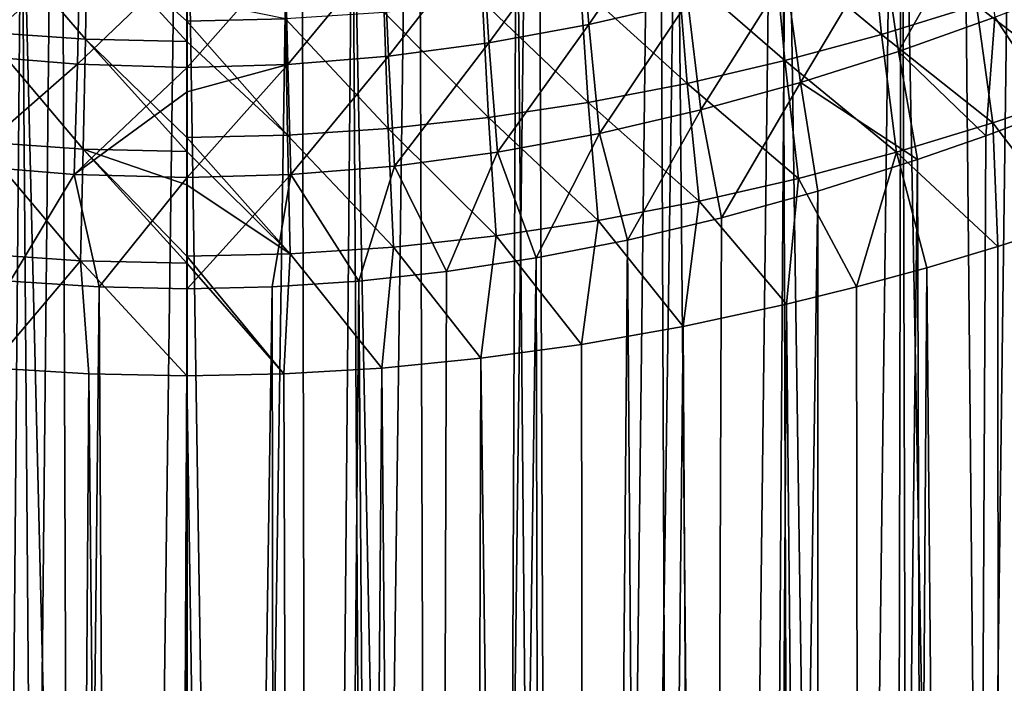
# Model space of a CAD drawing. Header units: metres. Extents: x -23 to 23, y -109 to 23.
# Tile 107 of 256: x -0.96 to 4.69, y -31.76 to -27.96. Entities that reach past the tile are written whole.
import ezdxf

# ---------------------------------------------------------------- set-up
doc = ezdxf.new("R2010")
doc.units = ezdxf.units.M
doc.layers.add('solid_509434', color=7, linetype='CONTINUOUS')
doc.layers.add('solid_509434_01', color=7, linetype='CONTINUOUS')

msp = doc.modelspace()

# ---------------------------------------------------------------- linework, layer by layer
at = {"layer": 'solid_509434'}
for points in [[(-1.180267, -65.649574, 102.806892), (-1.458138, -22.080114, 102.773575), (-0.730287, -22.041683, 102.845894)], [(-0.573229, -65.648659, 102.855164), (-1.180267, -65.649574, 102.806892), (-0.730287, -22.041683, 102.845894)], [(-0.949296, -26.710638, 78.71846), (-1.89178, -26.536091, 78.862915), (-1.287023, -65.652901, 78.759071)], [(-0.949296, -26.710638, 78.71846), (-1.287023, -65.652901, 78.759071), (-0.646005, -65.649666, 78.692474)], [(-0.949296, -26.710638, 78.71846), (-0.646005, -65.649666, 78.692474), (-0.000221, -65.648392, 78.669998)], [(0.001073, -26.767307, 78.669998), (-0.949296, -26.710638, 78.71846), (-0.000221, -65.648392, 78.669998)], [(-1.145119, -27.416729, 106.199158), (-1.163629, -28.029446, 105.990776), (-0.582381, -28.06962, 106.025909)], [(-0.572875, -27.456244, 106.232376), (-1.145119, -27.416729, 106.199158), (-0.582381, -28.06962, 106.025909)], [(-0.572875, -27.456244, 106.232376), (-0.582381, -28.06962, 106.025909), (-0.000704, -28.083115, 106.037575)], [(-0.572875, -27.456244, 106.232376), (-0.000704, -28.083115, 106.037575), (-0.000704, -27.966692, 106.071815)], [(-0.572875, -27.456244, 106.232376), (-0.000704, -27.966692, 106.071815), (-0.000703, -27.836882, 106.112602)], [(-1.229914, -27.543821, 75.549812), (-0.614528, -27.594774, 75.504768), (-1.256476, -28.161324, 75.708809)], [(-0.614528, -27.594774, 75.504768), (-0.628282, -28.21364, 75.660965), (-1.256476, -28.161324, 75.708809)], [(-0.614528, -27.594774, 75.504768), (0.000396, -27.611927, 75.489738), (-0.628282, -28.21364, 75.660965)], [(-1.163629, -28.029446, 105.990776), (-1.188079, -28.658535, 105.839668), (-0.594882, -28.699383, 105.876923)], [(-0.582381, -28.06962, 106.025909), (-1.163629, -28.029446, 105.990776), (-0.594882, -28.699383, 105.876923)], [(-0.582381, -28.06962, 106.025909), (-0.594882, -28.699383, 105.876923), (-0.000701, -28.713118, 105.889305)], [(-0.582381, -28.06962, 106.025909), (-0.000701, -28.713118, 105.889305), (-0.000702, -28.633694, 105.90464)], [(-0.582381, -28.06962, 106.025909), (-0.000702, -28.633694, 105.90464), (-0.000704, -28.083115, 106.037575)], [(-1.256476, -28.161324, 75.708809), (-0.628282, -28.21364, 75.660965), (-1.290743, -28.791019, 75.806786)], [(-0.628282, -28.21364, 75.660965), (-0.64595, -28.844736, 75.755775), (-1.290743, -28.791019, 75.806786)], [(-0.628282, -28.21364, 75.660965), (0.000491, -28.231285, 75.644981), (-0.64595, -28.844736, 75.755775)], [(-1.188079, -28.658535, 105.839668), (-1.21826, -29.298622, 105.747124), (-0.610271, -29.340143, 105.78669)], [(-0.594882, -28.699383, 105.876923), (-1.188079, -28.658535, 105.839668), (-0.610271, -29.340143, 105.78669)], [(-0.594882, -28.699383, 105.876923), (-0.610271, -29.340143, 105.78669), (-0.00069, -29.354122, 105.799858)], [(-0.594882, -28.699383, 105.876923), (-0.00069, -29.354122, 105.799858), (-0.000691, -29.313881, 105.803703)], [(-0.594882, -28.699383, 105.876923), (-0.000691, -29.313881, 105.803703), (-0.000699, -28.904959, 105.856178)], [(-0.594882, -28.699383, 105.876923), (-0.000699, -28.904959, 105.856178), (-0.000701, -28.713118, 105.889305)], [(-1.290743, -28.791019, 75.806786), (-0.64595, -28.844736, 75.755775), (-1.013921, -29.457075, 75.812164)], [(-0.64595, -28.844736, 75.755775), (-0.50334, -29.489376, 75.780426), (-1.013921, -29.457075, 75.812164)], [(-0.64595, -28.844736, 75.755775), (0.000592, -28.862886, 75.738701), (-0.50334, -29.489376, 75.780426)], [(0.000592, -28.862886, 75.738701), (0.000698, -29.499996, 75.769997), (-0.50334, -29.489376, 75.780426)], [(-0.610271, -29.340143, 105.78669), (-1.21826, -29.298622, 105.747124), (-1.13071, -29.954088, 105.724442)], [(-0.610271, -29.340143, 105.78669), (-1.13071, -29.954088, 105.724442), (-0.563152, -29.988579, 105.758751)], [(-0.610271, -29.340143, 105.78669), (-0.563152, -29.988579, 105.758751), (-0.000671, -30, 105.769997)], [(-0.610271, -29.340143, 105.78669), (-0.000671, -30, 105.769997), (-0.00069, -29.354122, 105.799858)], [(-1.010317, -78, 75.811867), (-1.013921, -29.457075, 75.812164), (-0.50334, -29.489376, 75.780426)], [(-0.232447, -78, 75.77224), (-1.010317, -78, 75.811867), (-0.50334, -29.489376, 75.780426)], [(-1.70317, -78, 105.666283), (-0.896811, -78, 105.741386), (-1.13071, -29.954088, 105.724442)], [(-0.896811, -78, 105.741386), (-0.563152, -29.988579, 105.758751), (-1.13071, -29.954088, 105.724442)], [(-0.896811, -78, 105.741386), (-0.087438, -78, 105.769737), (-0.563152, -29.988579, 105.758751)], [(-0.087438, -78, 105.769737), (-0.000671, -30, 105.769997), (-0.563152, -29.988579, 105.758751)], [(-0.087438, -78, 105.769737), (0.722271, -78, 105.751259), (-0.000671, -30, 105.769997)], [(0.722271, -78, 105.751259), (0.555358, -29.988855, 105.758904), (-0.000671, -30, 105.769997)]]:
    msp.add_3dface(points, dxfattribs=at)
at = {"layer": 'solid_509434_01'}
for points in [[(-0.573229, -65.648659, 102.855164), (-0.730287, -22.041683, 102.845894), (0.000354, -22.002804, 102.870003)], [(-0.573229, -65.648659, 102.855164), (0.000354, -22.002804, 102.870003), (0.000255, -65.648392, 102.870003)], [(0.000354, -22.002804, 102.870003), (0.650513, -22.03742, 102.850624), (0.000255, -65.648392, 102.870003)], [(0.650513, -22.03742, 102.850624), (0.738975, -65.64901, 102.845016), (0.000255, -65.648392, 102.870003)], [(0.650513, -22.03742, 102.850624), (1.317985, -22.072668, 102.790764), (0.738975, -65.64901, 102.845016)], [(1.317985, -22.072668, 102.790764), (1.466591, -65.650391, 102.771904), (0.738975, -65.64901, 102.845016)], [(1.317985, -22.072668, 102.790764), (2.000258, -22.108562, 102.68734), (1.466591, -65.650391, 102.771904)], [(2.000258, -22.108562, 102.68734), (2.180091, -65.652519, 102.652847), (1.466591, -65.650391, 102.771904)], [(2.000258, -22.108562, 102.68734), (2.6986, -22.145535, 102.536118), (2.180091, -65.652519, 102.652847)], [(2.6986, -22.145535, 102.536118), (2.873777, -65.655388, 102.490761), (2.180091, -65.652519, 102.652847)], [(2.6986, -22.145535, 102.536118), (3.400906, -22.182789, 102.335709), (2.873777, -65.655388, 102.490761)], [(3.400906, -22.182789, 102.335709), (3.548041, -65.659012, 102.287315), (2.873777, -65.655388, 102.490761)], [(3.400906, -22.182789, 102.335709), (4.092252, -22.219231, 102.088074), (3.548041, -65.659012, 102.287315)], [(4.092252, -22.219231, 102.088074), (4.208807, -65.663437, 102.041115), (3.548041, -65.659012, 102.287315)], [(4.092252, -22.219231, 102.088074), (4.774295, -22.255306, 101.79071), (4.208807, -65.663437, 102.041115)], [(4.774295, -22.255306, 101.79071), (4.856981, -65.668739, 101.750862), (4.208807, -65.663437, 102.041115)], [(4.799578, -25.034121, 79.963913), (4.442692, -25.3062, 79.769882), (4.833362, -65.708916, 79.983223)], [(4.442692, -25.3062, 79.769882), (4.098311, -25.545649, 79.599442), (4.833362, -65.708916, 79.983223)], [(4.098311, -25.545649, 79.599442), (3.438792, -25.938963, 79.316841), (4.014428, -65.690132, 79.560356)], [(4.098311, -25.545649, 79.599442), (4.014428, -65.690132, 79.560356), (4.833362, -65.708916, 79.983223)], [(3.438792, -25.938963, 79.316841), (2.808765, -26.233854, 79.097687), (3.171931, -65.674362, 79.218132)], [(3.438792, -25.938963, 79.316841), (3.171931, -65.674362, 79.218132), (4.014428, -65.690132, 79.560356)], [(2.808765, -26.233854, 79.097687), (1.889443, -26.535044, 78.861633), (2.240271, -65.661369, 78.940315)], [(2.808765, -26.233854, 79.097687), (2.240271, -65.661369, 78.940315), (3.171931, -65.674362, 79.218132)], [(1.889443, -26.535044, 78.861633), (0.948876, -26.7103, 78.717964), (1.727363, -65.656013, 78.829941)], [(1.889443, -26.535044, 78.861633), (1.727363, -65.656013, 78.829941), (2.240271, -65.661369, 78.940315)], [(0.948876, -26.7103, 78.717964), (0.001073, -26.767307, 78.669998), (0.605964, -65.649597, 78.689491)], [(0.948876, -26.7103, 78.717964), (0.605964, -65.649597, 78.689491), (1.182245, -65.652115, 78.744598)], [(0.948876, -26.7103, 78.717964), (1.182245, -65.652115, 78.744598), (1.727363, -65.656013, 78.829941)], [(0.001073, -26.767307, 78.669998), (-0.000221, -65.648392, 78.669998), (0.605964, -65.649597, 78.689491)], [(2.255414, -27.374323, 75.692245), (2.815442, -27.246819, 75.806572), (2.303864, -27.986004, 75.859825)], [(2.815442, -27.246819, 75.806572), (2.871993, -27.855227, 75.980255), (2.303864, -27.986004, 75.859825)], [(1.692818, -27.476286, 75.603432), (2.255414, -27.374323, 75.692245), (1.731318, -28.090961, 75.765877)], [(2.255414, -27.374323, 75.692245), (2.303864, -27.986004, 75.859825), (1.731318, -28.090961, 75.765877)], [(3.915617, -27.381399, 105.532669), (3.36782, -27.53046, 105.674896), (3.982231, -28.042913, 105.335266)], [(3.915617, -27.381399, 105.532669), (3.982231, -28.042913, 105.335266), (4.527614, -27.875309, 105.164169)], [(3.990447, -27.525778, 76.299156), (4.538741, -27.332188, 76.49678), (4.080316, -28.139767, 76.430275)], [(4.538741, -27.332188, 76.49678), (4.633258, -27.943697, 76.636459), (4.080316, -28.139767, 76.430275)], [(1.128715, -27.55085, 75.540131), (1.692818, -27.476286, 75.603432), (1.155629, -28.167969, 75.698669)], [(1.692818, -27.476286, 75.603432), (1.731318, -28.090961, 75.765877), (1.155629, -28.167969, 75.698669)], [(0.564212, -27.59646, 75.502274), (1.128715, -27.55085, 75.540131), (0.578197, -28.215216, 75.658356)], [(1.128715, -27.55085, 75.540131), (1.155629, -28.167969, 75.698669), (0.578197, -28.215216, 75.658356)], [(3.36782, -27.53046, 105.674896), (2.814241, -27.659758, 105.795769), (3.428568, -28.19261, 105.484764)], [(3.36782, -27.53046, 105.674896), (3.428568, -28.19261, 105.484764), (3.982231, -28.042913, 105.335266)], [(3.43454, -27.700983, 76.126831), (3.990447, -27.525778, 76.299156), (3.517581, -28.318003, 76.249619)], [(3.990447, -27.525778, 76.299156), (4.080316, -28.139767, 76.430275), (3.517581, -28.318003, 76.249619)], [(0.000396, -27.611927, 75.489738), (0.564212, -27.59646, 75.502274), (0.000491, -28.231285, 75.644981)], [(0.564212, -27.59646, 75.502274), (0.578197, -28.215216, 75.658356), (0.000491, -28.231285, 75.644981)], [(-0.628282, -28.21364, 75.660965), (0.000396, -27.611927, 75.489738), (0.000491, -28.231285, 75.644981)], [(2.814241, -27.659758, 105.795769), (2.255978, -27.767929, 105.894974), (2.867712, -28.322828, 105.612152)], [(2.814241, -27.659758, 105.795769), (2.867712, -28.322828, 105.612152), (3.428568, -28.19261, 105.484764)], [(2.871993, -27.855227, 75.980255), (3.43454, -27.700983, 76.126831), (2.945986, -28.475573, 76.095222)], [(3.43454, -27.700983, 76.126831), (3.517581, -28.318003, 76.249619), (2.945986, -28.475573, 76.095222)], [(5.063718, -27.691397, 104.972046), (4.527614, -27.875309, 105.164169), (5.163181, -28.366735, 104.820763)], [(2.255978, -27.767929, 105.894974), (1.694171, -27.853724, 105.97229), (2.300835, -28.432068, 105.716988)], [(2.255978, -27.767929, 105.894974), (2.300835, -28.432068, 105.716988), (2.867712, -28.322828, 105.612152)], [(4.633258, -27.943697, 76.636459), (5.175609, -27.732599, 76.867462), (4.981393, -28.473703, 76.816223)], [(-0.000703, -27.836882, 106.112602), (-0.000704, -27.966692, 106.071815), (0.564634, -27.953926, 106.060738)], [(1.694171, -27.853724, 105.97229), (1.12999, -27.916033, 106.027565), (1.729191, -28.518927, 105.798889)], [(1.694171, -27.853724, 105.97229), (1.729191, -28.518927, 105.798889), (2.300835, -28.432068, 105.716988)], [(2.303864, -27.986004, 75.859825), (2.871993, -27.855227, 75.980255), (2.366627, -28.609695, 75.967773)], [(2.871993, -27.855227, 75.980255), (2.945986, -28.475573, 76.095222), (2.366627, -28.609695, 75.967773)], [(4.527614, -27.875309, 105.164169), (3.982231, -28.042913, 105.335266), (4.621672, -28.55014, 105.021851)], [(4.527614, -27.875309, 105.164169), (4.621672, -28.55014, 105.021851), (5.163181, -28.366735, 104.820763)], [(1.12999, -27.916033, 106.027565), (0.564634, -27.953926, 106.060738), (1.154114, -28.582155, 105.857567)], [(1.12999, -27.916033, 106.027565), (1.154114, -28.582155, 105.857567), (1.729191, -28.518927, 105.798889)], [(4.080316, -28.139767, 76.430275), (4.633258, -27.943697, 76.636459), (4.580937, -28.623468, 76.649956)], [(4.633258, -27.943697, 76.636459), (4.981393, -28.473703, 76.816223), (4.580937, -28.623468, 76.649956)], [(0.564634, -27.953926, 106.060738), (-0.000704, -27.966692, 106.071815), (0.577004, -28.620689, 105.892845)], [(-0.000704, -27.966692, 106.071815), (-0.000704, -28.083115, 106.037575), (0.577004, -28.620689, 105.892845)], [(0.564634, -27.953926, 106.060738), (0.577004, -28.620689, 105.892845), (1.154114, -28.582155, 105.857567)], [(1.731318, -28.090961, 75.765877), (2.303864, -27.986004, 75.859825), (1.780801, -28.717726, 75.86792)], [(2.303864, -27.986004, 75.859825), (2.366627, -28.609695, 75.967773), (1.780801, -28.717726, 75.86792)], [(3.982231, -28.042913, 105.335266), (3.428568, -28.19261, 105.484764), (4.069336, -28.717827, 105.201439)], [(3.982231, -28.042913, 105.335266), (4.069336, -28.717827, 105.201439), (4.621672, -28.55014, 105.021851)], [(-0.000704, -28.083115, 106.037575), (-0.000702, -28.633694, 105.90464), (0.577004, -28.620689, 105.892845)], [(1.155629, -28.167969, 75.698669), (1.731318, -28.090961, 75.765877), (1.190011, -28.797251, 75.796204)], [(1.731318, -28.090961, 75.765877), (1.780801, -28.717726, 75.86792), (1.190011, -28.797251, 75.796204)], [(0.578197, -28.215216, 75.658356), (1.155629, -28.167969, 75.698669), (0.595982, -28.846191, 75.753059)], [(1.155629, -28.167969, 75.698669), (1.190011, -28.797251, 75.796204), (0.595982, -28.846191, 75.753059)], [(3.517581, -28.318003, 76.249619), (4.080316, -28.139767, 76.430275), (4.189365, -28.760056, 76.502396)], [(4.080316, -28.139767, 76.430275), (4.580937, -28.623468, 76.649956), (4.189365, -28.760056, 76.502396)], [(0.000513, -28.371284, 75.671249), (0.000491, -28.231285, 75.644981), (0.578197, -28.215216, 75.658356)], [(0.000513, -28.371284, 75.671249), (0.578197, -28.215216, 75.658356), (0.000592, -28.862886, 75.738701)], [(0.578197, -28.215216, 75.658356), (0.595982, -28.846191, 75.753059), (0.000592, -28.862886, 75.738701)], [(3.428568, -28.19261, 105.484764), (2.867712, -28.322828, 105.612152), (3.507173, -28.868065, 105.35881)], [(3.428568, -28.19261, 105.484764), (3.507173, -28.868065, 105.35881), (4.069336, -28.717827, 105.201439)], [(-0.64595, -28.844736, 75.755775), (0.000491, -28.231285, 75.644981), (0.000513, -28.371284, 75.671249)], [(2.867712, -28.322828, 105.612152), (2.300835, -28.432068, 105.716988), (2.936303, -28.999144, 105.493286)], [(2.867712, -28.322828, 105.612152), (2.936303, -28.999144, 105.493286), (3.507173, -28.868065, 105.35881)], [(2.945986, -28.475573, 76.095222), (3.517581, -28.318003, 76.249619), (3.064553, -29.094118, 76.157463)], [(3.517581, -28.318003, 76.249619), (3.618174, -28.940901, 76.312904), (3.064553, -29.094118, 76.157463)], [(3.517581, -28.318003, 76.249619), (4.189365, -28.760056, 76.502396), (3.618174, -28.940901, 76.312904)], [(-0.64595, -28.844736, 75.755775), (0.000513, -28.371284, 75.671249), (0.000592, -28.862886, 75.738701)], [(5.163181, -28.366735, 104.820763), (4.621672, -28.55014, 105.021851), (5.060154, -29.12627, 104.823494)], [(2.300835, -28.432068, 105.716988), (1.729191, -28.518927, 105.798889), (2.357972, -29.109411, 105.60424)], [(2.300835, -28.432068, 105.716988), (2.357972, -29.109411, 105.60424), (2.936303, -28.999144, 105.493286)], [(2.366627, -28.609695, 75.967773), (2.945986, -28.475573, 76.095222), (2.52644, -29.221081, 76.032219)], [(2.945986, -28.475573, 76.095222), (3.064553, -29.094118, 76.157463), (2.52644, -29.221081, 76.032219)], [(4.332461, -78, 76.554626), (4.580937, -28.623468, 76.649956), (4.981393, -28.473703, 76.816223)], [(5.017064, -78, 76.831802), (4.332461, -78, 76.554626), (4.981393, -28.473703, 76.816223)], [(1.729191, -28.518927, 105.798889), (1.154114, -28.582155, 105.857567), (1.773555, -29.197315, 105.691147)], [(1.729191, -28.518927, 105.798889), (1.773555, -29.197315, 105.691147), (2.357972, -29.109411, 105.60424)], [(4.621672, -28.55014, 105.021851), (4.069336, -28.717827, 105.201439), (4.649474, -29.258936, 104.975288)], [(4.621672, -28.55014, 105.021851), (4.649474, -29.258936, 104.975288), (5.060154, -29.12627, 104.823494)], [(0.577004, -28.620689, 105.892845), (-0.000702, -28.633694, 105.90464), (0.59257, -29.300634, 105.79113)], [(1.154114, -28.582155, 105.857567), (0.577004, -28.620689, 105.892845), (1.18455, -29.261457, 105.753548)], [(0.577004, -28.620689, 105.892845), (0.59257, -29.300634, 105.79113), (1.18455, -29.261457, 105.753548)], [(1.154114, -28.582155, 105.857567), (1.18455, -29.261457, 105.753548), (1.773555, -29.197315, 105.691147)], [(1.780801, -28.717726, 75.86792), (2.366627, -28.609695, 75.967773), (2.001779, -29.323059, 75.934036)], [(2.366627, -28.609695, 75.967773), (2.52644, -29.221081, 76.032219), (2.001779, -29.323059, 75.934036)], [(4.332461, -78, 76.554626), (4.189365, -28.760056, 76.502396), (4.580937, -28.623468, 76.649956)], [(-0.000702, -28.633694, 105.90464), (-0.000701, -28.713118, 105.889305), (0.59257, -29.300634, 105.79113)], [(-0.000701, -28.713118, 105.889305), (-0.000699, -28.904959, 105.856178), (0.59257, -29.300634, 105.79113)], [(1.190011, -28.797251, 75.796204), (1.780801, -28.717726, 75.86792), (1.488597, -29.401157, 75.860435)], [(1.780801, -28.717726, 75.86792), (2.001779, -29.323059, 75.934036), (1.488597, -29.401157, 75.860435)], [(4.069336, -28.717827, 105.201439), (3.507173, -28.868065, 105.35881), (3.8385, -29.490173, 105.233315)], [(4.069336, -28.717827, 105.201439), (3.8385, -29.490173, 105.233315), (4.242113, -29.380224, 105.111679)], [(4.069336, -28.717827, 105.201439), (4.242113, -29.380224, 105.111679), (4.649474, -29.258936, 104.975288)], [(3.619426, -78, 76.313286), (3.618174, -28.940901, 76.312904), (4.189365, -28.760056, 76.502396)], [(4.332461, -78, 76.554626), (3.619426, -78, 76.313286), (4.189365, -28.760056, 76.502396)], [(0.000592, -28.862886, 75.738701), (0.595982, -28.846191, 75.753059), (0.000698, -29.499996, 75.769997)], [(0.595982, -28.846191, 75.753059), (0.489404, -29.489063, 75.779694), (0.000698, -29.499996, 75.769997)], [(0.595982, -28.846191, 75.753059), (0.985125, -29.456257, 75.809486), (0.489404, -29.489063, 75.779694)], [(0.595982, -28.846191, 75.753059), (1.190011, -28.797251, 75.796204), (0.985125, -29.456257, 75.809486)], [(1.190011, -28.797251, 75.796204), (1.488597, -29.401157, 75.860435), (0.985125, -29.456257, 75.809486)], [(-0.000699, -28.904959, 105.856178), (-0.000691, -29.313881, 105.803703), (0.59257, -29.300634, 105.79113)], [(3.507173, -28.868065, 105.35881), (2.936303, -28.999144, 105.493286), (3.438648, -29.588926, 105.340919)], [(3.507173, -28.868065, 105.35881), (3.438648, -29.588926, 105.340919), (3.8385, -29.490173, 105.233315)], [(2.87964, -78, 76.111588), (3.064553, -29.094118, 76.157463), (3.618174, -28.940901, 76.312904)], [(3.619426, -78, 76.313286), (2.87964, -78, 76.111588), (3.618174, -28.940901, 76.312904)], [(2.936303, -28.999144, 105.493286), (2.357972, -29.109411, 105.60424), (2.846099, -29.716387, 105.477417)], [(2.936303, -28.999144, 105.493286), (2.846099, -29.716387, 105.477417), (3.438648, -29.588926, 105.340919)], [(2.357972, -29.109411, 105.60424), (1.773555, -29.197315, 105.691147), (2.26205, -29.819553, 105.585823)], [(2.357972, -29.109411, 105.60424), (2.26205, -29.819553, 105.585823), (2.846099, -29.716387, 105.477417)], [(2.87964, -78, 76.111588), (2.52644, -29.221081, 76.032219), (3.064553, -29.094118, 76.157463)], [(4.679848, -78, 104.964554), (5.060154, -29.12627, 104.823494), (4.649474, -29.258936, 104.975288)], [(4.679848, -78, 104.964554), (5.434503, -78, 104.672188), (5.060154, -29.12627, 104.823494)], [(1.773555, -29.197315, 105.691147), (1.18455, -29.261457, 105.753548), (1.68606, -29.899012, 105.667908)], [(1.773555, -29.197315, 105.691147), (1.68606, -29.899012, 105.667908), (2.26205, -29.819553, 105.585823)], [(2.111656, -78, 75.952667), (2.001779, -29.323059, 75.934036), (2.52644, -29.221081, 76.032219)], [(2.87964, -78, 76.111588), (2.111656, -78, 75.952667), (2.52644, -29.221081, 76.032219)], [(0.59257, -29.300634, 105.79113), (-0.000691, -29.313881, 105.803703), (0.555358, -29.988855, 105.758904)], [(0.59257, -29.300634, 105.79113), (0.555358, -29.988855, 105.758904), (1.117477, -29.955292, 105.725189)], [(1.18455, -29.261457, 105.753548), (0.59257, -29.300634, 105.79113), (1.117477, -29.955292, 105.725189)], [(1.18455, -29.261457, 105.753548), (1.117477, -29.955292, 105.725189), (1.68606, -29.899012, 105.667908)], [(4.679848, -78, 104.964554), (4.649474, -29.258936, 104.975288), (4.242113, -29.380224, 105.111679)], [(-0.000691, -29.313881, 105.803703), (-0.00069, -29.354122, 105.799858), (0.555358, -29.988855, 105.758904)], [(-0.00069, -29.354122, 105.799858), (-0.000671, -30, 105.769997), (0.555358, -29.988855, 105.758904)], [(1.332339, -78, 75.842384), (1.488597, -29.401157, 75.860435), (2.001779, -29.323059, 75.934036)], [(2.111656, -78, 75.952667), (1.332339, -78, 75.842384), (2.001779, -29.323059, 75.934036)], [(1.332339, -78, 75.842384), (0.985125, -29.456257, 75.809486), (1.488597, -29.401157, 75.860435)], [(3.909458, -78, 105.212883), (4.242113, -29.380224, 105.111679), (3.8385, -29.490173, 105.233315)], [(3.909458, -78, 105.212883), (4.679848, -78, 104.964554), (4.242113, -29.380224, 105.111679)], [(0.553061, -78, 75.782394), (0.489404, -29.489063, 75.779694), (0.985125, -29.456257, 75.809486)], [(1.332339, -78, 75.842384), (0.553061, -78, 75.782394), (0.985125, -29.456257, 75.809486)], [(-0.232447, -78, 75.77224), (-0.50334, -29.489376, 75.780426), (0.000698, -29.499996, 75.769997)], [(-0.232447, -78, 75.77224), (0.000698, -29.499996, 75.769997), (0.489404, -29.489063, 75.779694)], [(0.553061, -78, 75.782394), (-0.232447, -78, 75.77224), (0.489404, -29.489063, 75.779694)], [(3.909458, -78, 105.212883), (3.8385, -29.490173, 105.233315), (3.438648, -29.588926, 105.340919)], [(3.12589, -78, 105.416344), (3.438648, -29.588926, 105.340919), (2.846099, -29.716387, 105.477417)], [(3.12589, -78, 105.416344), (3.909458, -78, 105.212883), (3.438648, -29.588926, 105.340919)], [(2.331737, -78, 105.574234), (2.846099, -29.716387, 105.477417), (2.26205, -29.819553, 105.585823)], [(2.331737, -78, 105.574234), (3.12589, -78, 105.416344), (2.846099, -29.716387, 105.477417)], [(2.331737, -78, 105.574234), (2.26205, -29.819553, 105.585823), (1.68606, -29.899012, 105.667908)], [(1.529605, -78, 105.686012), (1.68606, -29.899012, 105.667908), (1.117477, -29.955292, 105.725189)], [(1.529605, -78, 105.686012), (2.331737, -78, 105.574234), (1.68606, -29.899012, 105.667908)], [(0.722271, -78, 105.751259), (1.117477, -29.955292, 105.725189), (0.555358, -29.988855, 105.758904)], [(0.722271, -78, 105.751259), (1.529605, -78, 105.686012), (1.117477, -29.955292, 105.725189)]]:
    msp.add_3dface(points, dxfattribs=at)

doc.saveas('drawing.dxf')
